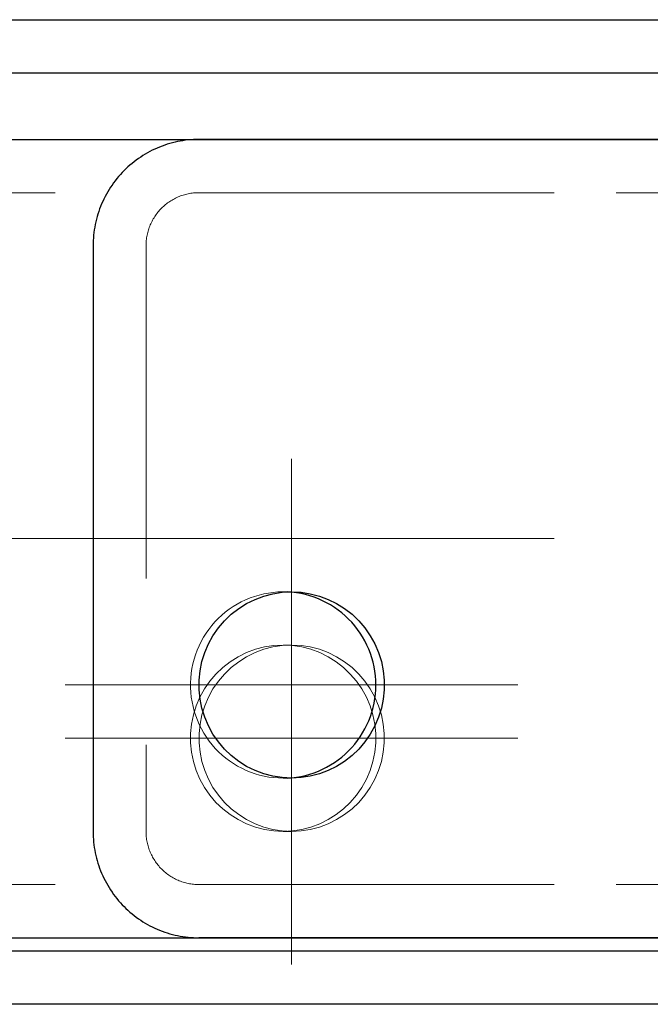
# Model space of a CAD drawing. Header units: millimetres. Extents: x -870 to -358, y 12812 to 13184.
# Tile 5 of 32: x -749.21 to -744.47, y 12843.74 to 12851.14. Entities that reach past the tile are written whole.
import ezdxf

# ---------------------------------------------------------------- set-up
doc = ezdxf.new("R2010")
doc.units = ezdxf.units.MM
doc.header["$LTSCALE"] = 10
doc.linetypes.add('HIDDEN', pattern=[0.375, 0.25, -0.125])
doc.linetypes.add('MITTE', pattern=[2, 1.25, -0.25, 0.25, -0.25])
for name, color, linetype, lineweight in [('PS_Hidden', 2, 'HIDDEN', 9), ('PS_Mid', 5, 'MITTE', 15), ('PS_Plate', 35, 'Continuous', 30), ('PS_Shape', 161, 'Continuous', 30), ('PS_SOLID', 7, 'Continuous', 30)]:
    doc.layers.add(name, color=color, linetype=linetype, lineweight=lineweight)

# ---------------------------------------------------------------- blocks, each defined once
blk = doc.blocks.new('*X179')
at = {"layer": 'PS_Hidden', "color": 2, "linetype": 'HIDDEN'}
for p, q in [((-748.0301, 12849.8064), (-748.0392, 12849.802)), ((-748.0209, 12849.8105), (-748.0301, 12849.8064)), ((-748.0116, 12849.8144), (-748.0209, 12849.8105)), ((-748.0022, 12849.818), (-748.0116, 12849.8144)), ((-747.9927, 12849.8214), (-748.0022, 12849.818)), ((-747.9831, 12849.8246), (-747.9927, 12849.8214)), ((-747.9735, 12849.8275), (-747.9831, 12849.8246)), ((-747.9638, 12849.8301), (-747.9735, 12849.8275)), ((-747.954, 12849.8326), (-747.9638, 12849.8301)), ((-747.9441, 12849.8347), (-747.954, 12849.8326)), ((-747.9342, 12849.8366), (-747.9441, 12849.8347)), ((-747.9243, 12849.8383), (-747.9342, 12849.8366)), ((-747.9143, 12849.8397), (-747.9243, 12849.8383)), ((-747.9043, 12849.8409), (-747.9143, 12849.8397)), ((-747.8943, 12849.8418), (-747.9043, 12849.8409)), ((-747.8842, 12849.8424), (-747.8943, 12849.8418)), ((-747.8741, 12849.8428), (-747.8842, 12849.8424)), ((-747.8641, 12849.8429), (-747.8741, 12849.8428)), ((-738.4802, 12849.8429), (-747.8641, 12849.8429)), ((-748.1381, 12849.7328), (-748.1453, 12849.7258)), ((-748.1307, 12849.7397), (-748.1381, 12849.7328)), ((-748.1231, 12849.7464), (-748.1307, 12849.7397)), ((-748.1154, 12849.7529), (-748.1231, 12849.7464)), ((-748.1075, 12849.7592), (-748.1154, 12849.7529)), ((-748.0995, 12849.7653), (-748.1075, 12849.7592)), ((-748.0913, 12849.7712), (-748.0995, 12849.7653)), ((-748.0829, 12849.7769), (-748.0913, 12849.7712)), ((-748.0745, 12849.7824), (-748.0829, 12849.7769)), ((-748.0658, 12849.7876), (-748.0745, 12849.7824)), ((-748.0571, 12849.7926), (-748.0658, 12849.7876)), ((-748.0482, 12849.7975), (-748.0571, 12849.7926)), ((-748.0392, 12849.802), (-748.0482, 12849.7975)), ((-748.1962, 12849.663), (-748.2016, 12849.6545)), ((-748.1905, 12849.6714), (-748.1962, 12849.663)), ((-748.1847, 12849.6797), (-748.1905, 12849.6714)), ((-748.1786, 12849.6878), (-748.1847, 12849.6797)), ((-748.1723, 12849.6957), (-748.1786, 12849.6878)), ((-748.1659, 12849.7035), (-748.1723, 12849.6957)), ((-748.1592, 12849.7111), (-748.1659, 12849.7035)), ((-748.1524, 12849.7185), (-748.1592, 12849.7111)), ((-748.1453, 12849.7258), (-748.1524, 12849.7185)), ((-748.2334, 12849.5913), (-748.2371, 12849.5818)), ((-748.2296, 12849.6007), (-748.2334, 12849.5913)), ((-748.2255, 12849.6099), (-748.2296, 12849.6007)), ((-748.2212, 12849.6191), (-748.2255, 12849.6099)), ((-748.2166, 12849.6281), (-748.2212, 12849.6191)), ((-748.2118, 12849.637), (-748.2166, 12849.6281)), ((-748.2068, 12849.6458), (-748.2118, 12849.637)), ((-748.2016, 12849.6545), (-748.2068, 12849.6458)), ((-748.2556, 12849.5135), (-748.2572, 12849.5035)), ((-748.2537, 12849.5234), (-748.2556, 12849.5135)), ((-748.2515, 12849.5333), (-748.2537, 12849.5234)), ((-748.2491, 12849.5432), (-748.2515, 12849.5333)), ((-748.2465, 12849.5529), (-748.2491, 12849.5432)), ((-748.2436, 12849.5627), (-748.2465, 12849.5529)), ((-748.2404, 12849.5723), (-748.2436, 12849.5627)), ((-748.2371, 12849.5818), (-748.2404, 12849.5723)), ((-748.2617, 12849.453), (-748.2618, 12849.4429)), ((-748.2618, 12849.4429), (-748.2618, 12845.0429)), ((-748.2618, 12849.4429), (-748.2618, 12849.4429)), ((-748.2613, 12849.4632), (-748.2617, 12849.453)), ((-748.2607, 12849.4733), (-748.2613, 12849.4632)), ((-748.2598, 12849.4834), (-748.2607, 12849.4733)), ((-748.2586, 12849.4934), (-748.2598, 12849.4834)), ((-748.2572, 12849.5035), (-748.2586, 12849.4934)), ((-748.2618, 12845.0429), (-748.2617, 12845.0328)), ((-748.2617, 12845.0328), (-748.2613, 12845.0227)), ((-748.2613, 12845.0227), (-748.2607, 12845.0125)), ((-748.2607, 12845.0125), (-748.2598, 12845.0024)), ((-748.2598, 12845.0024), (-748.2586, 12844.9924)), ((-748.2586, 12844.9924), (-748.2572, 12844.9823)), ((-748.2572, 12844.9823), (-748.2556, 12844.9723)), ((-748.2556, 12844.9723), (-748.2537, 12844.9624)), ((-748.2537, 12844.9624), (-748.2515, 12844.9525)), ((-748.2515, 12844.9525), (-748.2491, 12844.9426)), ((-748.2491, 12844.9426), (-748.2465, 12844.9329)), ((-748.2465, 12844.9329), (-748.2436, 12844.9232)), ((-748.2436, 12844.9232), (-748.2404, 12844.9135)), ((-748.2404, 12844.9135), (-748.2371, 12844.904)), ((-748.2371, 12844.904), (-748.2334, 12844.8945)), ((-748.2334, 12844.8945), (-748.2296, 12844.8852)), ((-748.2296, 12844.8852), (-748.2255, 12844.8759)), ((-748.2255, 12844.8759), (-748.2212, 12844.8668)), ((-748.2212, 12844.8668), (-748.2166, 12844.8577)), ((-748.2166, 12844.8577), (-748.2118, 12844.8488)), ((-748.2118, 12844.8488), (-748.2068, 12844.84)), ((-748.2068, 12844.84), (-748.2016, 12844.8313)), ((-748.2016, 12844.8313), (-748.1962, 12844.8228)), ((-748.1962, 12844.8228), (-748.1905, 12844.8144)), ((-748.1905, 12844.8144), (-748.1847, 12844.8062)), ((-748.1847, 12844.8062), (-748.1786, 12844.7981)), ((-748.1786, 12844.7981), (-748.1723, 12844.7901)), ((-748.1723, 12844.7901), (-748.1659, 12844.7824)), ((-748.1659, 12844.7824), (-748.1592, 12844.7748)), ((-748.1592, 12844.7748), (-748.1524, 12844.7673)), ((-748.1524, 12844.7673), (-748.1453, 12844.7601)), ((-748.1453, 12844.7601), (-748.1381, 12844.753)), ((-748.1381, 12844.753), (-748.1307, 12844.7461)), ((-748.1307, 12844.7461), (-748.1231, 12844.7394)), ((-748.1231, 12844.7394), (-748.1154, 12844.7329)), ((-748.1154, 12844.7329), (-748.1075, 12844.7266)), ((-748.1075, 12844.7266), (-748.0995, 12844.7205)), ((-748.0995, 12844.7205), (-748.0913, 12844.7146)), ((-748.0913, 12844.7146), (-748.0829, 12844.7089)), ((-748.0829, 12844.7089), (-748.0745, 12844.7035)), ((-748.0745, 12844.7035), (-748.0658, 12844.6982)), ((-748.0658, 12844.6982), (-748.0571, 12844.6932)), ((-748.0571, 12844.6932), (-748.0482, 12844.6884)), ((-748.0482, 12844.6884), (-748.0392, 12844.6838)), ((-748.0392, 12844.6838), (-748.0301, 12844.6794)), ((-748.0301, 12844.6794), (-748.0209, 12844.6753)), ((-748.0209, 12844.6753), (-748.0116, 12844.6714)), ((-748.0116, 12844.6714), (-748.0022, 12844.6678)), ((-748.0022, 12844.6678), (-747.9927, 12844.6644)), ((-747.9927, 12844.6644), (-747.9831, 12844.6613)), ((-747.9831, 12844.6613), (-747.9735, 12844.6583)), ((-747.9735, 12844.6583), (-747.9638, 12844.6557)), ((-747.9638, 12844.6557), (-747.954, 12844.6533)), ((-747.954, 12844.6533), (-747.9441, 12844.6511)), ((-747.9441, 12844.6511), (-747.9342, 12844.6492)), ((-747.9342, 12844.6492), (-747.9243, 12844.6475)), ((-747.9243, 12844.6475), (-747.9143, 12844.6461)), ((-747.9143, 12844.6461), (-747.9043, 12844.645)), ((-747.9043, 12844.645), (-747.8943, 12844.6441)), ((-747.8943, 12844.6441), (-747.8842, 12844.6434)), ((-747.8842, 12844.6434), (-747.8741, 12844.643)), ((-747.8741, 12844.643), (-747.8641, 12844.6429)), ((-747.8641, 12844.6429), (-747.8641, 12844.6429)), ((-738.4802, 12844.6429), (-747.8641, 12844.6429))]:
    blk.add_line(p, q, dxfattribs=at)
at = {"layer": 'PS_SOLID', "color": 7, "linetype": 'Continuous'}
for p, q in [((-748.1778, 12850.1781), (-748.1962, 12850.1698)), ((-748.1592, 12850.1858), (-748.1778, 12850.1781)), ((-748.1403, 12850.1931), (-748.1592, 12850.1858)), ((-748.1214, 12850.1999), (-748.1403, 12850.1931)), ((-748.1022, 12850.2062), (-748.1214, 12850.1999)), ((-748.0829, 12850.212), (-748.1022, 12850.2062)), ((-748.0635, 12850.2174), (-748.0829, 12850.212)), ((-748.0439, 12850.2222), (-748.0635, 12850.2174)), ((-748.0242, 12850.2265), (-748.0439, 12850.2222)), ((-748.0044, 12850.2304), (-748.0242, 12850.2265)), ((-747.9845, 12850.2337), (-748.0044, 12850.2304)), ((-747.9646, 12850.2365), (-747.9845, 12850.2337)), ((-747.9445, 12850.2388), (-747.9646, 12850.2365)), ((-747.9245, 12850.2406), (-747.9445, 12850.2388)), ((-747.9044, 12850.2419), (-747.9245, 12850.2406)), ((-747.8842, 12850.2427), (-747.9044, 12850.2419)), ((-747.8641, 12850.2429), (-747.8842, 12850.2427)), ((-738.4802, 12850.2429), (-747.8641, 12850.2429)), ((-748.3018, 12850.1109), (-748.3185, 12850.0995)), ((-748.2849, 12850.1218), (-748.3018, 12850.1109)), ((-748.2676, 12850.1323), (-748.2849, 12850.1218)), ((-748.2501, 12850.1424), (-748.2676, 12850.1323)), ((-748.2324, 12850.152), (-748.2501, 12850.1424)), ((-748.2144, 12850.1612), (-748.2324, 12850.152)), ((-748.1962, 12850.1698), (-748.2144, 12850.1612)), ((-748.3974, 12850.0365), (-748.4121, 12850.0227)), ((-748.3822, 12850.0499), (-748.3974, 12850.0365)), ((-748.3668, 12850.0629), (-748.3822, 12850.0499)), ((-748.351, 12850.0755), (-748.3668, 12850.0629)), ((-748.3349, 12850.0877), (-748.351, 12850.0755)), ((-748.3185, 12850.0995), (-748.3349, 12850.0877)), ((-748.4676, 12849.964), (-748.4806, 12849.9485)), ((-748.4543, 12849.9792), (-748.4676, 12849.964)), ((-748.4406, 12849.9941), (-748.4543, 12849.9792)), ((-748.4266, 12850.0086), (-748.4406, 12849.9941)), ((-748.4121, 12850.0227), (-748.4266, 12850.0086)), ((-748.5283, 12849.8831), (-748.5392, 12849.8661)), ((-748.517, 12849.8999), (-748.5283, 12849.8831)), ((-748.5053, 12849.9164), (-748.517, 12849.8999)), ((-748.4931, 12849.9326), (-748.5053, 12849.9164)), ((-748.4806, 12849.9485), (-748.4931, 12849.9326)), ((-748.5692, 12849.8133), (-748.5783, 12849.7952)), ((-748.5596, 12849.8312), (-748.5692, 12849.8133)), ((-748.5496, 12849.8487), (-748.5596, 12849.8312)), ((-748.5392, 12849.8661), (-748.5496, 12849.8487)), ((-748.6028, 12849.7397), (-748.61, 12849.7208)), ((-748.5951, 12849.7584), (-748.6028, 12849.7397)), ((-748.5869, 12849.7769), (-748.5951, 12849.7584)), ((-748.5783, 12849.7952), (-748.5869, 12849.7769)), ((-748.6289, 12849.663), (-748.6342, 12849.6434)), ((-748.6231, 12849.6824), (-748.6289, 12849.663)), ((-748.6168, 12849.7017), (-748.6231, 12849.6824)), ((-748.61, 12849.7208), (-748.6168, 12849.7017)), ((-748.6471, 12849.584), (-748.6504, 12849.5641)), ((-748.6433, 12849.6039), (-748.6471, 12849.584)), ((-748.639, 12849.6237), (-748.6433, 12849.6039)), ((-748.6342, 12849.6434), (-748.639, 12849.6237)), ((-748.6555, 12849.5238), (-748.6573, 12849.5037)), ((-748.6532, 12849.544), (-748.6555, 12849.5238)), ((-748.6504, 12849.5641), (-748.6532, 12849.544)), ((-748.6593, 12849.4632), (-748.6596, 12849.4429)), ((-748.6596, 12849.4429), (-748.6596, 12849.4429)), ((-748.6596, 12849.4429), (-748.6596, 12845.0429)), ((-748.6585, 12849.4834), (-748.6593, 12849.4632)), ((-748.6573, 12849.5037), (-748.6585, 12849.4834)), ((-748.6596, 12845.0429), (-748.6593, 12845.0226)), ((-748.6593, 12845.0226), (-748.6585, 12845.0024)), ((-748.6585, 12845.0024), (-748.6573, 12844.9822)), ((-748.6573, 12844.9822), (-748.6555, 12844.962)), ((-748.6555, 12844.962), (-748.6532, 12844.9418)), ((-748.6532, 12844.9418), (-748.6504, 12844.9218)), ((-748.6504, 12844.9218), (-748.6471, 12844.9018)), ((-748.6471, 12844.9018), (-748.6433, 12844.8819)), ((-748.6433, 12844.8819), (-748.639, 12844.8621)), ((-748.639, 12844.8621), (-748.6342, 12844.8424)), ((-748.6342, 12844.8424), (-748.6289, 12844.8228)), ((-748.6289, 12844.8228), (-748.6231, 12844.8034)), ((-748.6231, 12844.8034), (-748.6168, 12844.7842)), ((-748.6168, 12844.7842), (-748.61, 12844.7651)), ((-748.61, 12844.7651), (-748.6028, 12844.7462)), ((-748.6028, 12844.7462), (-748.5951, 12844.7274)), ((-748.5951, 12844.7274), (-748.5869, 12844.7089)), ((-748.5869, 12844.7089), (-748.5783, 12844.6906)), ((-748.5783, 12844.6906), (-748.5692, 12844.6725)), ((-748.5692, 12844.6725), (-748.5596, 12844.6547)), ((-748.5596, 12844.6547), (-748.5496, 12844.6371)), ((-748.5496, 12844.6371), (-748.5392, 12844.6197)), ((-748.5392, 12844.6197), (-748.5283, 12844.6027)), ((-748.5283, 12844.6027), (-748.517, 12844.5859)), ((-748.517, 12844.5859), (-748.5053, 12844.5694)), ((-748.5053, 12844.5694), (-748.4931, 12844.5532)), ((-748.4931, 12844.5532), (-748.4806, 12844.5374)), ((-748.4806, 12844.5374), (-748.4676, 12844.5218)), ((-748.4676, 12844.5218), (-748.4543, 12844.5066)), ((-748.4543, 12844.5066), (-748.4406, 12844.4917)), ((-748.4406, 12844.4917), (-748.4266, 12844.4772)), ((-748.4266, 12844.4772), (-748.4121, 12844.4631)), ((-748.4121, 12844.4631), (-748.3974, 12844.4493)), ((-748.3974, 12844.4493), (-748.3822, 12844.4359)), ((-748.3822, 12844.4359), (-748.3668, 12844.4229)), ((-748.3668, 12844.4229), (-748.351, 12844.4103)), ((-748.351, 12844.4103), (-748.3349, 12844.3981)), ((-748.3349, 12844.3981), (-748.3185, 12844.3863)), ((-748.3185, 12844.3863), (-748.3018, 12844.3749)), ((-748.3018, 12844.3749), (-748.2849, 12844.364)), ((-748.2849, 12844.364), (-748.2676, 12844.3535)), ((-748.2676, 12844.3535), (-748.2501, 12844.3434)), ((-748.2501, 12844.3434), (-748.2324, 12844.3338)), ((-748.2324, 12844.3338), (-748.2144, 12844.3247)), ((-748.2144, 12844.3247), (-748.1962, 12844.316)), ((-748.1962, 12844.316), (-748.1778, 12844.3077)), ((-748.1778, 12844.3077), (-748.1592, 12844.3)), ((-748.1592, 12844.3), (-748.1403, 12844.2927)), ((-748.1403, 12844.2927), (-748.1214, 12844.2859)), ((-748.1214, 12844.2859), (-748.1022, 12844.2796)), ((-748.1022, 12844.2796), (-748.0829, 12844.2738)), ((-748.0829, 12844.2738), (-748.0635, 12844.2684)), ((-748.0635, 12844.2684), (-748.0439, 12844.2636)), ((-748.0439, 12844.2636), (-748.0242, 12844.2593)), ((-748.0242, 12844.2593), (-748.0044, 12844.2555)), ((-748.0044, 12844.2555), (-747.9845, 12844.2521)), ((-747.9845, 12844.2521), (-747.9646, 12844.2493)), ((-747.9646, 12844.2493), (-747.9445, 12844.247)), ((-747.9445, 12844.247), (-747.9245, 12844.2452)), ((-747.9245, 12844.2452), (-747.9044, 12844.2439)), ((-747.9044, 12844.2439), (-747.8842, 12844.2432)), ((-747.8842, 12844.2432), (-747.8641, 12844.2429)), ((-738.4802, 12844.2429), (-747.8641, 12844.2429)), ((-747.8641, 12844.2429), (-747.8641, 12844.2429))]:
    blk.add_line(p, q, dxfattribs=at)
blk = doc.blocks.new('*X182')
at = {"layer": 'PS_Hidden', "color": 2, "linetype": 'HIDDEN'}
for p, q in [((-747.5136, 12846.7829), (-747.5459, 12846.7675)), ((-747.4805, 12846.7967), (-747.5136, 12846.7829)), ((-747.4468, 12846.8087), (-747.4805, 12846.7967)), ((-747.4125, 12846.8189), (-747.4468, 12846.8087)), ((-747.3777, 12846.8273), (-747.4125, 12846.8189)), ((-747.3425, 12846.834), (-747.3777, 12846.8273)), ((-747.3071, 12846.8388), (-747.3425, 12846.834)), ((-747.2714, 12846.8418), (-747.3071, 12846.8388)), ((-747.2356, 12846.8429), (-747.2714, 12846.8418)), ((-747.1999, 12846.8422), (-747.2356, 12846.8429)), ((-747.2317, 12846.8429), (-747.168, 12846.8429)), ((-747.6376, 12846.7116), (-747.6661, 12846.6899)), ((-747.608, 12846.7318), (-747.6376, 12846.7116)), ((-747.5774, 12846.7505), (-747.608, 12846.7318)), ((-747.5459, 12846.7675), (-747.5774, 12846.7505)), ((-747.7196, 12846.6421), (-747.7445, 12846.6163)), ((-747.6935, 12846.6667), (-747.7196, 12846.6421)), ((-747.6661, 12846.6899), (-747.6935, 12846.6667)), ((-747.7901, 12846.5608), (-747.8107, 12846.5314)), ((-747.768, 12846.5891), (-747.7901, 12846.5608)), ((-747.7445, 12846.6163), (-747.768, 12846.5891)), ((-747.8298, 12846.501), (-747.8473, 12846.4696)), ((-747.8107, 12846.5314), (-747.8298, 12846.501)), ((-747.8774, 12846.4043), (-747.8899, 12846.3706)), ((-747.8632, 12846.4374), (-747.8774, 12846.4043)), ((-747.8473, 12846.4696), (-747.8632, 12846.4374)), ((-747.9007, 12846.3363), (-747.9097, 12846.3015)), ((-747.8899, 12846.3706), (-747.9007, 12846.3363)), ((-747.9169, 12846.2662), (-747.9223, 12846.2307)), ((-747.9097, 12846.3015), (-747.9169, 12846.2662)), ((-747.9258, 12846.1949), (-747.9276, 12846.1589)), ((-747.9223, 12846.2307), (-747.9258, 12846.1949)), ((-747.9276, 12846.1589), (-747.9275, 12846.1229)), ((-747.9275, 12846.1229), (-747.9255, 12846.087)), ((-747.9255, 12846.087), (-747.9218, 12846.0512)), ((-747.9218, 12846.0512), (-747.9162, 12846.0157)), ((-747.9162, 12846.0157), (-747.9087, 12845.9805)), ((-747.9087, 12845.9805), (-747.8996, 12845.9457)), ((-747.8996, 12845.9457), (-747.8886, 12845.9115)), ((-747.8886, 12845.9115), (-747.8759, 12845.8778)), ((-747.8759, 12845.8778), (-747.8615, 12845.8449)), ((-747.8615, 12845.8449), (-747.8454, 12845.8127)), ((-747.8454, 12845.8127), (-747.8278, 12845.7814)), ((-747.8278, 12845.7814), (-747.8085, 12845.7511)), ((-747.8085, 12845.7511), (-747.7877, 12845.7218)), ((-747.7877, 12845.7218), (-747.7655, 12845.6936)), ((-747.7655, 12845.6936), (-747.7418, 12845.6667)), ((-747.7418, 12845.6667), (-747.7168, 12845.6409)), ((-747.7168, 12845.6409), (-747.6905, 12845.6165)), ((-747.6905, 12845.6165), (-747.663, 12845.5935)), ((-747.663, 12845.5935), (-747.6344, 12845.5719)), ((-747.6344, 12845.5719), (-747.6047, 12845.5519)), ((-747.6047, 12845.5519), (-747.574, 12845.5334)), ((-747.574, 12845.5334), (-747.5424, 12845.5165)), ((-747.5424, 12845.5165), (-747.51, 12845.5013)), ((-747.51, 12845.5013), (-747.4768, 12845.4877)), ((-747.4768, 12845.4877), (-747.443, 12845.4759)), ((-747.443, 12845.4759), (-747.4087, 12845.4659)), ((-747.4087, 12845.4659), (-747.3738, 12845.4577)), ((-747.3738, 12845.4577), (-747.3386, 12845.4512)), ((-747.3386, 12845.4512), (-747.3031, 12845.4466)), ((-747.3031, 12845.4466), (-747.2675, 12845.4438)), ((-747.2675, 12845.4438), (-747.2317, 12845.4429)), ((-747.2317, 12845.4429), (-747.2312, 12845.4429)), ((-747.2317, 12845.4429), (-747.2317, 12845.4429)), ((-747.2317, 12845.4429), (-747.168, 12845.4429)), ((-747.2312, 12845.4429), (-747.2307, 12845.4429)), ((-747.2307, 12845.4429), (-747.2302, 12845.4429)), ((-747.2302, 12845.4429), (-747.2296, 12845.4429)), ((-747.2296, 12845.4429), (-747.2291, 12845.4429)), ((-747.2291, 12845.4429), (-747.2286, 12845.4429)), ((-747.2286, 12845.4429), (-747.2281, 12845.4429)), ((-747.2281, 12845.4429), (-747.2276, 12845.4429)), ((-747.2276, 12845.4429), (-747.2271, 12845.4429)), ((-747.2271, 12845.4429), (-747.2266, 12845.4429)), ((-747.2266, 12845.4429), (-747.226, 12845.4429)), ((-747.226, 12845.4429), (-747.2255, 12845.4429)), ((-747.2255, 12845.4429), (-747.225, 12845.4429)), ((-747.225, 12845.4429), (-747.2245, 12845.4429)), ((-747.2245, 12845.4429), (-747.224, 12845.443)), ((-747.224, 12845.443), (-747.2235, 12845.443)), ((-747.2235, 12845.443), (-747.223, 12845.443)), ((-747.223, 12845.443), (-747.2225, 12845.443)), ((-747.2225, 12845.443), (-747.2219, 12845.443)), ((-747.2219, 12845.443), (-747.2214, 12845.443)), ((-747.2214, 12845.443), (-747.2209, 12845.443)), ((-747.2209, 12845.443), (-747.2204, 12845.443)), ((-747.2204, 12845.443), (-747.2199, 12845.443)), ((-747.2199, 12845.443), (-747.2194, 12845.443)), ((-747.2194, 12845.443), (-747.2189, 12845.443)), ((-747.2189, 12845.443), (-747.2183, 12845.443)), ((-747.2183, 12845.443), (-747.2178, 12845.443)), ((-747.2178, 12845.443), (-747.2173, 12845.4431)), ((-747.2173, 12845.4431), (-747.2168, 12845.4431)), ((-747.2168, 12845.4431), (-747.2163, 12845.4431)), ((-747.2163, 12845.4431), (-747.2158, 12845.4431)), ((-747.2158, 12845.4431), (-747.2153, 12845.4431)), ((-747.2153, 12845.4431), (-747.2147, 12845.4431)), ((-747.2147, 12845.4431), (-747.2142, 12845.4431)), ((-747.2142, 12845.4431), (-747.2137, 12845.4431)), ((-747.2137, 12845.4431), (-747.2132, 12845.4432)), ((-747.2132, 12845.4432), (-747.2127, 12845.4432)), ((-747.2127, 12845.4432), (-747.2122, 12845.4432)), ((-747.2122, 12845.4432), (-747.2117, 12845.4432)), ((-747.2117, 12845.4432), (-747.2112, 12845.4432)), ((-747.2112, 12845.4432), (-747.2106, 12845.4432)), ((-747.2106, 12845.4432), (-747.2101, 12845.4432)), ((-747.2101, 12845.4432), (-747.2096, 12845.4433)), ((-747.2096, 12845.4433), (-747.2091, 12845.4433)), ((-747.2091, 12845.4433), (-747.2086, 12845.4433)), ((-747.2086, 12845.4433), (-747.2081, 12845.4433)), ((-747.2081, 12845.4433), (-747.2076, 12845.4433)), ((-747.2076, 12845.4433), (-747.207, 12845.4433)), ((-747.207, 12845.4433), (-747.2065, 12845.4434)), ((-747.2065, 12845.4434), (-747.206, 12845.4434)), ((-747.206, 12845.4434), (-747.2055, 12845.4434)), ((-747.2055, 12845.4434), (-747.205, 12845.4434)), ((-747.205, 12845.4434), (-747.2045, 12845.4434)), ((-747.2045, 12845.4434), (-747.204, 12845.4435)), ((-747.204, 12845.4435), (-747.2035, 12845.4435)), ((-747.2035, 12845.4435), (-747.2029, 12845.4435)), ((-747.2029, 12845.4435), (-747.2024, 12845.4435)), ((-747.2024, 12845.4435), (-747.2019, 12845.4436)), ((-747.2019, 12845.4436), (-747.2014, 12845.4436)), ((-747.2014, 12845.4436), (-747.2009, 12845.4436)), ((-747.2009, 12845.4436), (-747.2004, 12845.4436)), ((-747.2004, 12845.4436), (-747.1999, 12845.4436)), ((-747.1999, 12845.4436), (-747.1999, 12845.4436))]:
    blk.add_line(p, q, dxfattribs=at)
at = {"layer": 'PS_Mid', "color": 5, "linetype": 'MITTE'}
for p, q in [((-747.168, 12847.8429), (-747.168, 12844.4429)), ((-745.468, 12846.1429), (-748.868, 12846.1429))]:
    blk.add_line(p, q, dxfattribs=at)
at = {"layer": 'PS_SOLID', "color": 7, "linetype": 'Continuous'}
for p, q in [((-753.6313, 12851.1429), (-733.7443, 12851.1429)), ((-747.5058, 12846.755), (-747.4425, 12846.7862)), ((-747.4425, 12846.7862), (-747.3764, 12846.8108)), ((-747.3764, 12846.8108), (-747.3081, 12846.8286)), ((-747.3081, 12846.8286), (-747.2384, 12846.8393)), ((-747.2384, 12846.8393), (-747.168, 12846.8429)), ((-747.1657, 12846.8398), (-747.1999, 12846.8422)), ((-747.168, 12846.8429), (-747.0976, 12846.8393)), ((-747.1317, 12846.8357), (-747.1657, 12846.8398)), ((-747.098, 12846.8299), (-747.1317, 12846.8357)), ((-747.0645, 12846.8224), (-747.098, 12846.8299)), ((-747.0976, 12846.8393), (-747.0279, 12846.8286)), ((-747.0315, 12846.8133), (-747.0645, 12846.8224)), ((-746.999, 12846.8026), (-747.0315, 12846.8133)), ((-747.0279, 12846.8286), (-746.9597, 12846.8108)), ((-746.967, 12846.7903), (-746.999, 12846.8026)), ((-746.9357, 12846.7764), (-746.967, 12846.7903)), ((-746.9597, 12846.8108), (-746.8935, 12846.7862)), ((-746.905, 12846.761), (-746.9357, 12846.7764)), ((-746.8935, 12846.7862), (-746.8302, 12846.755)), ((-747.6214, 12846.674), (-747.5657, 12846.7174)), ((-747.5657, 12846.7174), (-747.5058, 12846.755)), ((-746.8752, 12846.7441), (-746.905, 12846.761)), ((-746.8462, 12846.7258), (-746.8752, 12846.7441)), ((-746.8182, 12846.706), (-746.8462, 12846.7258)), ((-746.8302, 12846.755), (-746.7704, 12846.7174)), ((-746.7912, 12846.6849), (-746.8182, 12846.706)), ((-746.7704, 12846.7174), (-746.7146, 12846.674)), ((-747.7184, 12846.5714), (-747.6725, 12846.6252)), ((-747.6725, 12846.6252), (-747.6214, 12846.674)), ((-746.7652, 12846.6624), (-746.7912, 12846.6849)), ((-746.7404, 12846.6387), (-746.7652, 12846.6624)), ((-746.7167, 12846.6138), (-746.7404, 12846.6387)), ((-746.7146, 12846.674), (-746.6635, 12846.6252)), ((-746.6635, 12846.6252), (-746.6176, 12846.5714)), ((-747.7587, 12846.5132), (-747.7184, 12846.5714)), ((-746.6943, 12846.5878), (-746.7167, 12846.6138)), ((-746.6732, 12846.5607), (-746.6943, 12846.5878)), ((-746.6535, 12846.5326), (-746.6732, 12846.5607)), ((-746.6176, 12846.5714), (-746.5773, 12846.5132)), ((-747.7929, 12846.4512), (-747.7587, 12846.5132)), ((-746.6351, 12846.5035), (-746.6535, 12846.5326)), ((-746.6182, 12846.4736), (-746.6351, 12846.5035)), ((-746.5773, 12846.5132), (-746.5431, 12846.4512)), ((-747.8207, 12846.386), (-747.7929, 12846.4512)), ((-746.6028, 12846.4428), (-746.6182, 12846.4736)), ((-746.5889, 12846.4113), (-746.6028, 12846.4428)), ((-746.5765, 12846.3792), (-746.5889, 12846.4113)), ((-746.5431, 12846.4512), (-746.5153, 12846.386)), ((-747.8419, 12846.3184), (-747.8207, 12846.386)), ((-746.5658, 12846.3465), (-746.5765, 12846.3792)), ((-746.5566, 12846.3134), (-746.5658, 12846.3465)), ((-746.5153, 12846.386), (-746.4942, 12846.3184)), ((-747.856, 12846.2489), (-747.8419, 12846.3184)), ((-746.5491, 12846.2798), (-746.5566, 12846.3134)), ((-746.5432, 12846.2458), (-746.5491, 12846.2798)), ((-746.4942, 12846.3184), (-746.48, 12846.2489)), ((-747.8632, 12846.1784), (-747.856, 12846.2489)), ((-747.8632, 12846.1075), (-747.8632, 12846.1784)), ((-746.539, 12846.2117), (-746.5432, 12846.2458)), ((-746.5365, 12846.1773), (-746.539, 12846.2117)), ((-746.48, 12846.2489), (-746.4729, 12846.1784)), ((-746.4729, 12846.1784), (-746.4729, 12846.1075)), ((-747.856, 12846.0369), (-747.8632, 12846.1075)), ((-746.539, 12846.0741), (-746.5365, 12846.1085)), ((-746.5357, 12846.1429), (-746.5365, 12846.1773)), ((-746.5365, 12846.1085), (-746.5357, 12846.1429)), ((-746.4729, 12846.1075), (-746.48, 12846.0369)), ((-747.8419, 12845.9675), (-747.856, 12846.0369)), ((-746.5491, 12846.0061), (-746.5432, 12846.04)), ((-746.5432, 12846.04), (-746.539, 12846.0741)), ((-746.48, 12846.0369), (-746.4942, 12845.9675)), ((-747.8207, 12845.8998), (-747.8419, 12845.9675)), ((-746.5658, 12845.9393), (-746.5566, 12845.9725)), ((-746.5566, 12845.9725), (-746.5491, 12846.0061)), ((-746.4942, 12845.9675), (-746.5153, 12845.8998)), ((-747.7929, 12845.8346), (-747.8207, 12845.8998)), ((-746.5889, 12845.8745), (-746.5765, 12845.9066)), ((-746.5765, 12845.9066), (-746.5658, 12845.9393)), ((-746.5153, 12845.8998), (-746.5431, 12845.8346)), ((-747.7587, 12845.7726), (-747.7929, 12845.8346)), ((-746.6351, 12845.7823), (-746.6182, 12845.8123)), ((-746.6182, 12845.8123), (-746.6028, 12845.843)), ((-746.6028, 12845.843), (-746.5889, 12845.8745)), ((-746.5431, 12845.8346), (-746.5773, 12845.7726)), ((-747.7184, 12845.7144), (-747.7587, 12845.7726)), ((-746.6732, 12845.7251), (-746.6535, 12845.7533)), ((-746.6535, 12845.7533), (-746.6351, 12845.7823)), ((-746.5773, 12845.7726), (-746.6176, 12845.7144)), ((-747.6725, 12845.6606), (-747.7184, 12845.7144)), ((-747.6214, 12845.6118), (-747.6725, 12845.6606)), ((-746.7404, 12845.6471), (-746.7167, 12845.672)), ((-746.7167, 12845.672), (-746.6943, 12845.698)), ((-746.6635, 12845.6606), (-746.7146, 12845.6118)), ((-746.6943, 12845.698), (-746.6732, 12845.7251)), ((-746.6176, 12845.7144), (-746.6635, 12845.6606)), ((-747.5657, 12845.5684), (-747.6214, 12845.6118)), ((-746.8182, 12845.5798), (-746.7912, 12845.6009)), ((-746.7912, 12845.6009), (-746.7652, 12845.6234)), ((-746.7146, 12845.6118), (-746.7704, 12845.5684)), ((-746.7652, 12845.6234), (-746.7404, 12845.6471)), ((-747.5058, 12845.5309), (-747.5657, 12845.5684)), ((-747.4425, 12845.4996), (-747.5058, 12845.5309)), ((-746.9357, 12845.5094), (-746.905, 12845.5248)), ((-746.905, 12845.5248), (-746.8752, 12845.5417)), ((-746.8302, 12845.5309), (-746.8935, 12845.4996)), ((-746.8752, 12845.5417), (-746.8462, 12845.56)), ((-746.8462, 12845.56), (-746.8182, 12845.5798)), ((-746.7704, 12845.5684), (-746.8302, 12845.5309)), ((-747.3764, 12845.475), (-747.4425, 12845.4996)), ((-747.3081, 12845.4572), (-747.3764, 12845.475)), ((-747.2384, 12845.4465), (-747.3081, 12845.4572)), ((-747.168, 12845.4429), (-747.2384, 12845.4465)), ((-747.1999, 12845.4436), (-747.1657, 12845.4461)), ((-747.0976, 12845.4465), (-747.168, 12845.4429)), ((-747.1657, 12845.4461), (-747.1317, 12845.4502)), ((-747.1317, 12845.4502), (-747.098, 12845.456)), ((-747.098, 12845.456), (-747.0645, 12845.4634)), ((-747.0279, 12845.4572), (-747.0976, 12845.4465)), ((-747.0645, 12845.4634), (-747.0315, 12845.4725)), ((-747.0315, 12845.4725), (-746.999, 12845.4832)), ((-746.9597, 12845.475), (-747.0279, 12845.4572)), ((-746.999, 12845.4832), (-746.967, 12845.4955)), ((-746.967, 12845.4955), (-746.9357, 12845.5094)), ((-746.8935, 12845.4996), (-746.9597, 12845.475)), ((-733.7443, 12844.1429), (-753.6313, 12844.1429))]:
    blk.add_line(p, q, dxfattribs=at)
blk = doc.blocks.new('*X256')
at = {"layer": 'PS_Hidden', "color": 2, "linetype": 'HIDDEN'}
for p, q in [((-748.1778, 12850.1781), (-748.1962, 12850.1698)), ((-748.1592, 12850.1858), (-748.1778, 12850.1781)), ((-748.1403, 12850.1931), (-748.1592, 12850.1858)), ((-748.1214, 12850.1999), (-748.1403, 12850.1931)), ((-748.1022, 12850.2062), (-748.1214, 12850.1999)), ((-748.0829, 12850.212), (-748.1022, 12850.2062)), ((-748.0635, 12850.2174), (-748.0829, 12850.212)), ((-748.0439, 12850.2222), (-748.0635, 12850.2174)), ((-748.0242, 12850.2265), (-748.0439, 12850.2222)), ((-748.0044, 12850.2304), (-748.0242, 12850.2265)), ((-747.9845, 12850.2337), (-748.0044, 12850.2304)), ((-747.9646, 12850.2365), (-747.9845, 12850.2337)), ((-747.9445, 12850.2388), (-747.9646, 12850.2365)), ((-747.9245, 12850.2406), (-747.9445, 12850.2388)), ((-747.9044, 12850.2419), (-747.9245, 12850.2406)), ((-747.8842, 12850.2427), (-747.9044, 12850.2419)), ((-747.8641, 12850.2429), (-747.8842, 12850.2427)), ((-748.3018, 12850.1109), (-748.3185, 12850.0995)), ((-748.2849, 12850.1218), (-748.3018, 12850.1109)), ((-748.2676, 12850.1323), (-748.2849, 12850.1218)), ((-748.2501, 12850.1424), (-748.2676, 12850.1323)), ((-748.2324, 12850.152), (-748.2501, 12850.1424)), ((-748.2144, 12850.1612), (-748.2324, 12850.152)), ((-748.1962, 12850.1698), (-748.2144, 12850.1612)), ((-748.3974, 12850.0365), (-748.4121, 12850.0227)), ((-748.3822, 12850.0499), (-748.3974, 12850.0365)), ((-748.3668, 12850.0629), (-748.3822, 12850.0499)), ((-748.351, 12850.0755), (-748.3668, 12850.0629)), ((-748.3349, 12850.0877), (-748.351, 12850.0755)), ((-748.3185, 12850.0995), (-748.3349, 12850.0877)), ((-748.4676, 12849.964), (-748.4806, 12849.9485)), ((-748.4543, 12849.9792), (-748.4676, 12849.964)), ((-748.4406, 12849.9941), (-748.4543, 12849.9792)), ((-748.4266, 12850.0086), (-748.4406, 12849.9941)), ((-748.4121, 12850.0227), (-748.4266, 12850.0086)), ((-748.5283, 12849.8831), (-748.5392, 12849.8661)), ((-748.517, 12849.8999), (-748.5283, 12849.8831)), ((-748.5053, 12849.9164), (-748.517, 12849.8999)), ((-748.4931, 12849.9326), (-748.5053, 12849.9164)), ((-748.4806, 12849.9485), (-748.4931, 12849.9326)), ((-777.695, 12849.8429), (-712.1755, 12849.8429)), ((-748.5692, 12849.8133), (-748.5783, 12849.7952)), ((-748.5596, 12849.8312), (-748.5692, 12849.8133)), ((-748.5496, 12849.8487), (-748.5596, 12849.8312)), ((-748.5392, 12849.8661), (-748.5496, 12849.8487)), ((-748.0301, 12849.8064), (-748.0392, 12849.802)), ((-748.0209, 12849.8105), (-748.0301, 12849.8064)), ((-748.0116, 12849.8144), (-748.0209, 12849.8105)), ((-748.0022, 12849.818), (-748.0116, 12849.8144)), ((-747.9927, 12849.8214), (-748.0022, 12849.818)), ((-747.9831, 12849.8246), (-747.9927, 12849.8214)), ((-747.9735, 12849.8275), (-747.9831, 12849.8246)), ((-747.9638, 12849.8301), (-747.9735, 12849.8275)), ((-747.954, 12849.8326), (-747.9638, 12849.8301)), ((-747.9441, 12849.8347), (-747.954, 12849.8326)), ((-747.9342, 12849.8366), (-747.9441, 12849.8347)), ((-747.9243, 12849.8383), (-747.9342, 12849.8366)), ((-747.9143, 12849.8397), (-747.9243, 12849.8383)), ((-747.9043, 12849.8409), (-747.9143, 12849.8397)), ((-747.8943, 12849.8418), (-747.9043, 12849.8409)), ((-747.8842, 12849.8424), (-747.8943, 12849.8418)), ((-747.8741, 12849.8428), (-747.8842, 12849.8424)), ((-747.8641, 12849.8429), (-747.8741, 12849.8428)), ((-748.6028, 12849.7397), (-748.61, 12849.7208)), ((-748.5951, 12849.7584), (-748.6028, 12849.7397)), ((-748.5869, 12849.7769), (-748.5951, 12849.7584)), ((-748.5783, 12849.7952), (-748.5869, 12849.7769)), ((-748.1381, 12849.7328), (-748.1453, 12849.7258)), ((-748.1307, 12849.7397), (-748.1381, 12849.7328)), ((-748.1231, 12849.7464), (-748.1307, 12849.7397)), ((-748.1154, 12849.7529), (-748.1231, 12849.7464)), ((-748.1075, 12849.7592), (-748.1154, 12849.7529)), ((-748.0995, 12849.7653), (-748.1075, 12849.7592)), ((-748.0913, 12849.7712), (-748.0995, 12849.7653)), ((-748.0829, 12849.7769), (-748.0913, 12849.7712)), ((-748.0745, 12849.7824), (-748.0829, 12849.7769)), ((-748.0658, 12849.7876), (-748.0745, 12849.7824)), ((-748.0571, 12849.7926), (-748.0658, 12849.7876)), ((-748.0482, 12849.7975), (-748.0571, 12849.7926)), ((-748.0392, 12849.802), (-748.0482, 12849.7975)), ((-748.6289, 12849.663), (-748.6342, 12849.6434)), ((-748.6231, 12849.6824), (-748.6289, 12849.663)), ((-748.6168, 12849.7017), (-748.6231, 12849.6824)), ((-748.61, 12849.7208), (-748.6168, 12849.7017)), ((-748.1962, 12849.663), (-748.2016, 12849.6545)), ((-748.1905, 12849.6714), (-748.1962, 12849.663)), ((-748.1847, 12849.6797), (-748.1905, 12849.6714)), ((-748.1786, 12849.6878), (-748.1847, 12849.6797)), ((-748.1723, 12849.6957), (-748.1786, 12849.6878)), ((-748.1659, 12849.7035), (-748.1723, 12849.6957)), ((-748.1592, 12849.7111), (-748.1659, 12849.7035)), ((-748.1524, 12849.7185), (-748.1592, 12849.7111)), ((-748.1453, 12849.7258), (-748.1524, 12849.7185)), ((-748.6471, 12849.584), (-748.6504, 12849.5641)), ((-748.6433, 12849.6039), (-748.6471, 12849.584)), ((-748.639, 12849.6237), (-748.6433, 12849.6039)), ((-748.6342, 12849.6434), (-748.639, 12849.6237)), ((-748.2334, 12849.5913), (-748.2371, 12849.5818)), ((-748.2296, 12849.6007), (-748.2334, 12849.5913)), ((-748.2255, 12849.6099), (-748.2296, 12849.6007)), ((-748.2212, 12849.6191), (-748.2255, 12849.6099)), ((-748.2166, 12849.6281), (-748.2212, 12849.6191)), ((-748.2118, 12849.637), (-748.2166, 12849.6281)), ((-748.2068, 12849.6458), (-748.2118, 12849.637)), ((-748.2016, 12849.6545), (-748.2068, 12849.6458)), ((-748.6555, 12849.5238), (-748.6573, 12849.5037)), ((-748.6532, 12849.544), (-748.6555, 12849.5238)), ((-748.6504, 12849.5641), (-748.6532, 12849.544)), ((-748.2556, 12849.5135), (-748.2572, 12849.5035)), ((-748.2537, 12849.5234), (-748.2556, 12849.5135)), ((-748.2515, 12849.5333), (-748.2537, 12849.5234)), ((-748.2491, 12849.5432), (-748.2515, 12849.5333)), ((-748.2465, 12849.5529), (-748.2491, 12849.5432)), ((-748.2436, 12849.5627), (-748.2465, 12849.5529)), ((-748.2404, 12849.5723), (-748.2436, 12849.5627)), ((-748.2371, 12849.5818), (-748.2404, 12849.5723)), ((-748.6593, 12849.4632), (-748.6596, 12849.4429)), ((-748.6596, 12849.4429), (-748.6596, 12849.4429)), ((-748.6596, 12849.4429), (-748.6596, 12845.0429)), ((-748.6585, 12849.4834), (-748.6593, 12849.4632)), ((-748.6573, 12849.5037), (-748.6585, 12849.4834)), ((-748.2617, 12849.453), (-748.2618, 12849.4429)), ((-748.2618, 12849.4429), (-748.2618, 12845.0429)), ((-748.2618, 12849.4429), (-748.2618, 12849.4429)), ((-748.2613, 12849.4632), (-748.2617, 12849.453)), ((-748.2607, 12849.4733), (-748.2613, 12849.4632)), ((-748.2598, 12849.4834), (-748.2607, 12849.4733)), ((-748.2586, 12849.4934), (-748.2598, 12849.4834)), ((-748.2572, 12849.5035), (-748.2586, 12849.4934)), ((-747.4401, 12846.4108), (-747.5062, 12846.3862)), ((-747.4425, 12846.3862), (-747.3764, 12846.4108)), ((-747.3718, 12846.4286), (-747.4401, 12846.4108)), ((-747.3764, 12846.4108), (-747.3081, 12846.4286)), ((-747.3021, 12846.4393), (-747.3718, 12846.4286)), ((-747.3081, 12846.4286), (-747.2384, 12846.4393)), ((-747.2317, 12846.4429), (-747.3021, 12846.4393)), ((-747.2384, 12846.4393), (-747.168, 12846.4429)), ((-747.1613, 12846.4393), (-747.2317, 12846.4429)), ((-747.2317, 12846.4429), (-747.168, 12846.4429)), ((-747.168, 12846.4429), (-747.0976, 12846.4393)), ((-747.0916, 12846.4286), (-747.1613, 12846.4393)), ((-747.0976, 12846.4393), (-747.0279, 12846.4286)), ((-747.0233, 12846.4108), (-747.0916, 12846.4286)), ((-747.0279, 12846.4286), (-746.9597, 12846.4108)), ((-746.9572, 12846.3862), (-747.0233, 12846.4108)), ((-746.9597, 12846.4108), (-746.8935, 12846.3862)), ((-747.5695, 12846.355), (-747.6293, 12846.3174)), ((-747.5062, 12846.3862), (-747.5695, 12846.355)), ((-747.5657, 12846.3174), (-747.5058, 12846.355)), ((-747.5058, 12846.355), (-747.4425, 12846.3862)), ((-746.8939, 12846.355), (-746.9572, 12846.3862)), ((-746.8341, 12846.3174), (-746.8939, 12846.355)), ((-746.8935, 12846.3862), (-746.8302, 12846.355)), ((-746.8302, 12846.355), (-746.7704, 12846.3174)), ((-747.6851, 12846.274), (-747.7362, 12846.2252)), ((-747.6293, 12846.3174), (-747.6851, 12846.274)), ((-747.6725, 12846.2252), (-747.6214, 12846.274)), ((-747.6214, 12846.274), (-747.5657, 12846.3174)), ((-746.7783, 12846.274), (-746.8341, 12846.3174)), ((-746.7272, 12846.2252), (-746.7783, 12846.274)), ((-746.7704, 12846.3174), (-746.7146, 12846.274)), ((-746.7146, 12846.274), (-746.6635, 12846.2252)), ((-747.7362, 12846.2252), (-747.7821, 12846.1714)), ((-747.7184, 12846.1714), (-747.6725, 12846.2252)), ((-746.6813, 12846.1714), (-746.7272, 12846.2252)), ((-746.6635, 12846.2252), (-746.6176, 12846.1714)), ((-747.8224, 12846.1132), (-747.8566, 12846.0512)), ((-747.7821, 12846.1714), (-747.8224, 12846.1132)), ((-747.7929, 12846.0512), (-747.7587, 12846.1132)), ((-747.7587, 12846.1132), (-747.7184, 12846.1714)), ((-746.641, 12846.1132), (-746.6813, 12846.1714)), ((-746.6068, 12846.0512), (-746.641, 12846.1132)), ((-746.6176, 12846.1714), (-746.5773, 12846.1132)), ((-746.5773, 12846.1132), (-746.5431, 12846.0512)), ((-747.8566, 12846.0512), (-747.8844, 12845.986)), ((-747.8207, 12845.986), (-747.7929, 12846.0512)), ((-746.579, 12845.986), (-746.6068, 12846.0512)), ((-746.5431, 12846.0512), (-746.5153, 12845.986)), ((-747.8844, 12845.986), (-747.9055, 12845.9184)), ((-747.8419, 12845.9184), (-747.8207, 12845.986)), ((-746.5579, 12845.9184), (-746.579, 12845.986)), ((-746.5153, 12845.986), (-746.4942, 12845.9184)), ((-747.9055, 12845.9184), (-747.9197, 12845.8489)), ((-747.856, 12845.8489), (-747.8419, 12845.9184)), ((-746.5437, 12845.8489), (-746.5579, 12845.9184)), ((-746.4942, 12845.9184), (-746.48, 12845.8489)), ((-747.9197, 12845.8489), (-747.9269, 12845.7784)), ((-747.8632, 12845.7784), (-747.856, 12845.8489)), ((-746.5365, 12845.7784), (-746.5437, 12845.8489)), ((-746.48, 12845.8489), (-746.4729, 12845.7784)), ((-747.9269, 12845.7784), (-747.9269, 12845.7075)), ((-747.8632, 12845.7075), (-747.8632, 12845.7784)), ((-746.5365, 12845.7075), (-746.5365, 12845.7784)), ((-746.4729, 12845.7784), (-746.4729, 12845.7075)), ((-747.9269, 12845.7075), (-747.9197, 12845.6369)), ((-747.856, 12845.6369), (-747.8632, 12845.7075)), ((-746.5437, 12845.6369), (-746.5365, 12845.7075)), ((-746.4729, 12845.7075), (-746.48, 12845.6369)), ((-747.9197, 12845.6369), (-747.9055, 12845.5675)), ((-747.8419, 12845.5675), (-747.856, 12845.6369)), ((-746.5579, 12845.5675), (-746.5437, 12845.6369)), ((-746.48, 12845.6369), (-746.4942, 12845.5675)), ((-747.9055, 12845.5675), (-747.8844, 12845.4998)), ((-747.8207, 12845.4998), (-747.8419, 12845.5675)), ((-746.579, 12845.4998), (-746.5579, 12845.5675)), ((-746.4942, 12845.5675), (-746.5153, 12845.4998)), ((-747.8844, 12845.4998), (-747.8566, 12845.4346)), ((-747.7929, 12845.4346), (-747.8207, 12845.4998)), ((-746.6068, 12845.4346), (-746.579, 12845.4998)), ((-746.5153, 12845.4998), (-746.5431, 12845.4346)), ((-747.8566, 12845.4346), (-747.8224, 12845.3726)), ((-747.8224, 12845.3726), (-747.7821, 12845.3144)), ((-747.7587, 12845.3726), (-747.7929, 12845.4346)), ((-747.7184, 12845.3144), (-747.7587, 12845.3726)), ((-746.6813, 12845.3144), (-746.641, 12845.3726)), ((-746.641, 12845.3726), (-746.6068, 12845.4346)), ((-746.5773, 12845.3726), (-746.6176, 12845.3144)), ((-746.5431, 12845.4346), (-746.5773, 12845.3726)), ((-747.7821, 12845.3144), (-747.7362, 12845.2606)), ((-747.6725, 12845.2606), (-747.7184, 12845.3144)), ((-746.7272, 12845.2606), (-746.6813, 12845.3144)), ((-746.6176, 12845.3144), (-746.6635, 12845.2606)), ((-747.7362, 12845.2606), (-747.6851, 12845.2118)), ((-747.6214, 12845.2118), (-747.6725, 12845.2606)), ((-746.7783, 12845.2118), (-746.7272, 12845.2606)), ((-746.6635, 12845.2606), (-746.7146, 12845.2118)), ((-747.6851, 12845.2118), (-747.6293, 12845.1684)), ((-747.6293, 12845.1684), (-747.5695, 12845.1309)), ((-747.5657, 12845.1684), (-747.6214, 12845.2118)), ((-747.5058, 12845.1309), (-747.5657, 12845.1684)), ((-746.8939, 12845.1309), (-746.8341, 12845.1684)), ((-746.8341, 12845.1684), (-746.7783, 12845.2118)), ((-746.7704, 12845.1684), (-746.8302, 12845.1309)), ((-746.7146, 12845.2118), (-746.7704, 12845.1684)), ((-747.5695, 12845.1309), (-747.5062, 12845.0996)), ((-747.5062, 12845.0996), (-747.4401, 12845.075)), ((-747.4425, 12845.0996), (-747.5058, 12845.1309)), ((-747.3764, 12845.075), (-747.4425, 12845.0996)), ((-747.4401, 12845.075), (-747.3718, 12845.0572)), ((-747.3081, 12845.0572), (-747.3764, 12845.075)), ((-747.0916, 12845.0572), (-747.0233, 12845.075)), ((-746.9597, 12845.075), (-747.0279, 12845.0572)), ((-747.0233, 12845.075), (-746.9572, 12845.0996)), ((-746.8935, 12845.0996), (-746.9597, 12845.075)), ((-746.9572, 12845.0996), (-746.8939, 12845.1309)), ((-746.8302, 12845.1309), (-746.8935, 12845.0996)), ((-748.6596, 12845.0429), (-748.6593, 12845.0226)), ((-748.6593, 12845.0226), (-748.6585, 12845.0024)), ((-748.6585, 12845.0024), (-748.6573, 12844.9822)), ((-748.2618, 12845.0429), (-748.2617, 12845.0328)), ((-748.2617, 12845.0328), (-748.2613, 12845.0227)), ((-748.2613, 12845.0227), (-748.2607, 12845.0125)), ((-748.2607, 12845.0125), (-748.2598, 12845.0024)), ((-748.2598, 12845.0024), (-748.2586, 12844.9924)), ((-747.3718, 12845.0572), (-747.3021, 12845.0465)), ((-747.2384, 12845.0465), (-747.3081, 12845.0572)), ((-747.3021, 12845.0465), (-747.2317, 12845.0429)), ((-747.168, 12845.0429), (-747.2384, 12845.0465)), ((-747.2317, 12845.0429), (-747.1613, 12845.0465)), ((-747.2317, 12845.0429), (-747.168, 12845.0429)), ((-747.0976, 12845.0465), (-747.168, 12845.0429)), ((-747.1613, 12845.0465), (-747.0916, 12845.0572)), ((-747.0279, 12845.0572), (-747.0976, 12845.0465)), ((-748.6573, 12844.9822), (-748.6555, 12844.962)), ((-748.6555, 12844.962), (-748.6532, 12844.9418)), ((-748.6532, 12844.9418), (-748.6504, 12844.9218)), ((-748.6504, 12844.9218), (-748.6471, 12844.9018)), ((-748.2586, 12844.9924), (-748.2572, 12844.9823)), ((-748.2572, 12844.9823), (-748.2556, 12844.9723)), ((-748.2556, 12844.9723), (-748.2537, 12844.9624)), ((-748.2537, 12844.9624), (-748.2515, 12844.9525)), ((-748.2515, 12844.9525), (-748.2491, 12844.9426)), ((-748.2491, 12844.9426), (-748.2465, 12844.9329)), ((-748.2465, 12844.9329), (-748.2436, 12844.9232)), ((-748.2436, 12844.9232), (-748.2404, 12844.9135)), ((-748.6471, 12844.9018), (-748.6433, 12844.8819)), ((-748.6433, 12844.8819), (-748.639, 12844.8621)), ((-748.639, 12844.8621), (-748.6342, 12844.8424)), ((-748.2404, 12844.9135), (-748.2371, 12844.904)), ((-748.2371, 12844.904), (-748.2334, 12844.8945)), ((-748.2334, 12844.8945), (-748.2296, 12844.8852)), ((-748.2296, 12844.8852), (-748.2255, 12844.8759)), ((-748.2255, 12844.8759), (-748.2212, 12844.8668)), ((-748.2212, 12844.8668), (-748.2166, 12844.8577)), ((-748.2166, 12844.8577), (-748.2118, 12844.8488)), ((-748.2118, 12844.8488), (-748.2068, 12844.84)), ((-748.6342, 12844.8424), (-748.6289, 12844.8228)), ((-748.6289, 12844.8228), (-748.6231, 12844.8034)), ((-748.6231, 12844.8034), (-748.6168, 12844.7842)), ((-748.6168, 12844.7842), (-748.61, 12844.7651)), ((-748.2068, 12844.84), (-748.2016, 12844.8313)), ((-748.2016, 12844.8313), (-748.1962, 12844.8228)), ((-748.1962, 12844.8228), (-748.1905, 12844.8144)), ((-748.1905, 12844.8144), (-748.1847, 12844.8062)), ((-748.1847, 12844.8062), (-748.1786, 12844.7981)), ((-748.1786, 12844.7981), (-748.1723, 12844.7901)), ((-748.1723, 12844.7901), (-748.1659, 12844.7824)), ((-748.1659, 12844.7824), (-748.1592, 12844.7748)), ((-748.1592, 12844.7748), (-748.1524, 12844.7673)), ((-748.61, 12844.7651), (-748.6028, 12844.7462)), ((-748.6028, 12844.7462), (-748.5951, 12844.7274)), ((-748.5951, 12844.7274), (-748.5869, 12844.7089)), ((-748.5869, 12844.7089), (-748.5783, 12844.6906)), ((-748.1524, 12844.7673), (-748.1453, 12844.7601)), ((-748.1453, 12844.7601), (-748.1381, 12844.753)), ((-748.1381, 12844.753), (-748.1307, 12844.7461)), ((-748.1307, 12844.7461), (-748.1231, 12844.7394)), ((-748.1231, 12844.7394), (-748.1154, 12844.7329)), ((-748.1154, 12844.7329), (-748.1075, 12844.7266)), ((-748.1075, 12844.7266), (-748.0995, 12844.7205)), ((-748.0995, 12844.7205), (-748.0913, 12844.7146)), ((-748.0913, 12844.7146), (-748.0829, 12844.7089)), ((-748.0829, 12844.7089), (-748.0745, 12844.7035)), ((-748.0745, 12844.7035), (-748.0658, 12844.6982)), ((-748.0658, 12844.6982), (-748.0571, 12844.6932)), ((-777.695, 12844.6429), (-712.1755, 12844.6429)), ((-748.5783, 12844.6906), (-748.5692, 12844.6725)), ((-748.5692, 12844.6725), (-748.5596, 12844.6547)), ((-748.5596, 12844.6547), (-748.5496, 12844.6371)), ((-748.5496, 12844.6371), (-748.5392, 12844.6197)), ((-748.0571, 12844.6932), (-748.0482, 12844.6884)), ((-748.0482, 12844.6884), (-748.0392, 12844.6838)), ((-748.0392, 12844.6838), (-748.0301, 12844.6794)), ((-748.0301, 12844.6794), (-748.0209, 12844.6753)), ((-748.0209, 12844.6753), (-748.0116, 12844.6714)), ((-748.0116, 12844.6714), (-748.0022, 12844.6678)), ((-748.0022, 12844.6678), (-747.9927, 12844.6644)), ((-747.9927, 12844.6644), (-747.9831, 12844.6613)), ((-747.9831, 12844.6613), (-747.9735, 12844.6583)), ((-747.9735, 12844.6583), (-747.9638, 12844.6557)), ((-747.9638, 12844.6557), (-747.954, 12844.6533)), ((-747.954, 12844.6533), (-747.9441, 12844.6511)), ((-747.9441, 12844.6511), (-747.9342, 12844.6492)), ((-747.9342, 12844.6492), (-747.9243, 12844.6475)), ((-747.9243, 12844.6475), (-747.9143, 12844.6461)), ((-747.9143, 12844.6461), (-747.9043, 12844.645)), ((-747.9043, 12844.645), (-747.8943, 12844.6441)), ((-747.8943, 12844.6441), (-747.8842, 12844.6434)), ((-747.8842, 12844.6434), (-747.8741, 12844.643)), ((-747.8741, 12844.643), (-747.8641, 12844.6429)), ((-747.8641, 12844.6429), (-747.8641, 12844.6429)), ((-748.5392, 12844.6197), (-748.5283, 12844.6027)), ((-748.5283, 12844.6027), (-748.517, 12844.5859)), ((-748.517, 12844.5859), (-748.5053, 12844.5694)), ((-748.5053, 12844.5694), (-748.4931, 12844.5532)), ((-748.4931, 12844.5532), (-748.4806, 12844.5374)), ((-748.4806, 12844.5374), (-748.4676, 12844.5218)), ((-748.4676, 12844.5218), (-748.4543, 12844.5066)), ((-748.4543, 12844.5066), (-748.4406, 12844.4917)), ((-748.4406, 12844.4917), (-748.4266, 12844.4772)), ((-748.4266, 12844.4772), (-748.4121, 12844.4631)), ((-748.4121, 12844.4631), (-748.3974, 12844.4493)), ((-748.3974, 12844.4493), (-748.3822, 12844.4359)), ((-748.3822, 12844.4359), (-748.3668, 12844.4229)), ((-748.3668, 12844.4229), (-748.351, 12844.4103)), ((-748.351, 12844.4103), (-748.3349, 12844.3981)), ((-748.3349, 12844.3981), (-748.3185, 12844.3863)), ((-748.3185, 12844.3863), (-748.3018, 12844.3749)), ((-748.3018, 12844.3749), (-748.2849, 12844.364)), ((-748.2849, 12844.364), (-748.2676, 12844.3535)), ((-748.2676, 12844.3535), (-748.2501, 12844.3434)), ((-748.2501, 12844.3434), (-748.2324, 12844.3338)), ((-748.2324, 12844.3338), (-748.2144, 12844.3247)), ((-748.2144, 12844.3247), (-748.1962, 12844.316)), ((-748.1962, 12844.316), (-748.1778, 12844.3077)), ((-748.1778, 12844.3077), (-748.1592, 12844.3)), ((-748.1592, 12844.3), (-748.1403, 12844.2927)), ((-748.1403, 12844.2927), (-748.1214, 12844.2859)), ((-748.1214, 12844.2859), (-748.1022, 12844.2796)), ((-748.1022, 12844.2796), (-748.0829, 12844.2738)), ((-748.0829, 12844.2738), (-748.0635, 12844.2684)), ((-748.0635, 12844.2684), (-748.0439, 12844.2636)), ((-748.0439, 12844.2636), (-748.0242, 12844.2593)), ((-748.0242, 12844.2593), (-748.0044, 12844.2555)), ((-748.0044, 12844.2555), (-747.9845, 12844.2521)), ((-747.9845, 12844.2521), (-747.9646, 12844.2493)), ((-747.9646, 12844.2493), (-747.9445, 12844.247)), ((-747.9445, 12844.247), (-747.9245, 12844.2452)), ((-747.9245, 12844.2452), (-747.9044, 12844.2439)), ((-747.9044, 12844.2439), (-747.8842, 12844.2432)), ((-747.8842, 12844.2432), (-747.8641, 12844.2429)), ((-747.8641, 12844.2429), (-747.8641, 12844.2429))]:
    blk.add_line(p, q, dxfattribs=at)
at = {"layer": 'PS_Mid', "color": 5, "linetype": 'MITTE'}
for p, q in [((-747.168, 12847.4429), (-747.168, 12844.0429)), ((-777.695, 12847.2429), (-707.1755, 12847.2429)), ((-745.468, 12845.7429), (-748.868, 12845.7429))]:
    blk.add_line(p, q, dxfattribs=at)
at = {"layer": 'PS_SOLID', "color": 7, "linetype": 'Continuous'}
for p, q in [((-753.6313, 12850.7429), (-733.7443, 12850.7429)), ((-777.695, 12850.2429), (-712.1755, 12850.2429)), ((-777.695, 12844.2429), (-712.1755, 12844.2429)), ((-733.7443, 12843.7429), (-753.6313, 12843.7429))]:
    blk.add_line(p, q, dxfattribs=at)

msp = doc.modelspace()

# ---------------------------------------------------------------- block references
at = {"layer": 'PS_Plate'}
msp.add_blockref('*X182', (0, 0), dxfattribs=at)
at = {"layer": 'PS_Shape', "color": 20}
for name in ['*X256', '*X179']:
    msp.add_blockref(name, (0, 0), dxfattribs=at)

doc.saveas('drawing.dxf')
